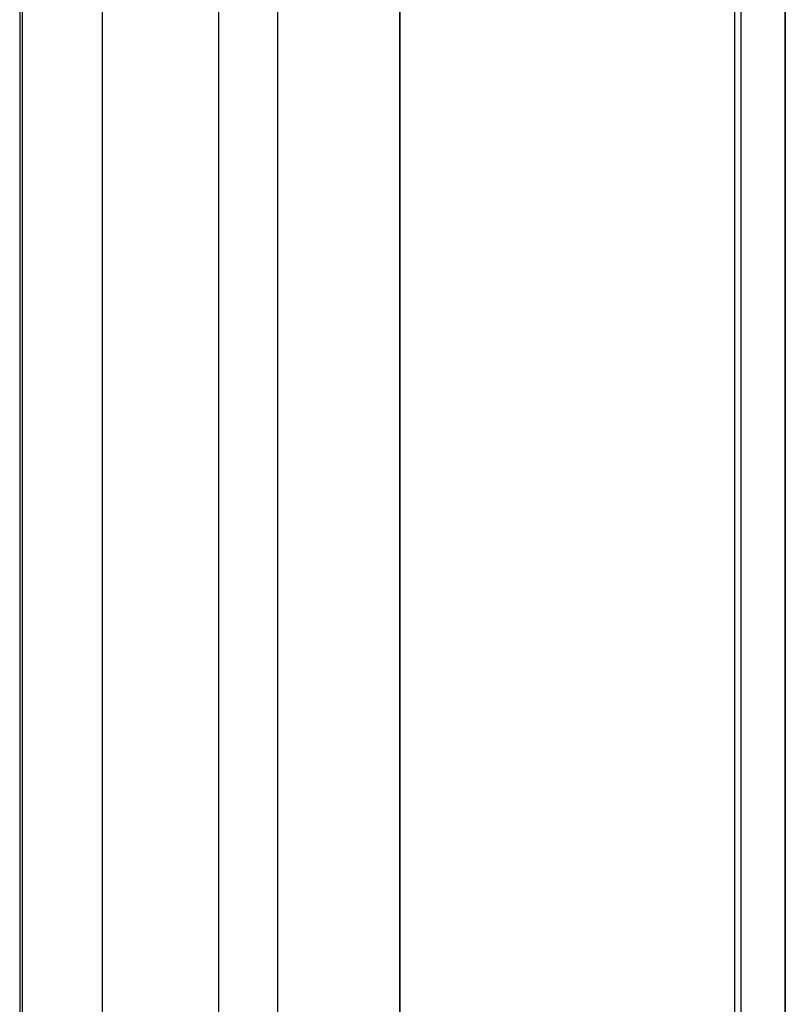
# Model space of a CAD drawing. Header units: millimetres. Extents: x -365 to 365, y 0 to 720.
# Tile 15 of 256: x -364.97 to -361, y 367.55 to 372.66. Entities that reach past the tile are written whole.
import ezdxf

# ---------------------------------------------------------------- set-up
doc = ezdxf.new("R2010")
doc.units = ezdxf.units.MM
doc.header["$MEASUREMENT"] = 0
doc.layers.add('IGES LEVEL 41', color=7, linetype='Continuous')

msp = doc.modelspace()

# ---------------------------------------------------------------- linework, layer by layer
at = {"layer": 'IGES LEVEL 41'}
for points in [[(-363, 629, -321), (-363, 452, -321), (-363, 275, -321)], [(-363, 625, 317), (-363, 452, 317), (-363, 279, 317)], [(-363, 279, -317), (-363, 452, -317), (-363, 625, -317)], [(-361, 625, -319), (-361, 451, -319), (-361, 277, -319)], [(-361, 277, 319), (-361, 451, 319), (-361, 625, 319)]]:
    msp.add_open_spline(points, degree=2, dxfattribs=at)
at = {"layer": 'IGES LEVEL 41', "color": 253}
for points in [[(-363, 275, -321), (-363, 452, -321), (-363, 629, -321)], [(-363, 629, -321), (-363, 452, -321), (-363, 275, -321)], [(-363.6361, 628.8961, 320.8961), (-363.6361, 452, 320.8961), (-363.6361, 275.1039, 320.8961)], [(-364.546, 628.2688, -320.2688), (-364.546, 452, -320.2688), (-364.546, 275.7312, -320.2688)], [(-361.2644, 627.9938, -319.9938), (-361.2644, 452, -319.9938), (-361.2644, 276.0062, -319.9938)], [(-361.2311, 627.9333, 319.9333), (-361.2311, 452, 319.9333), (-361.2311, 276.0667, 319.9333)], [(-364.9739, 626.6778, 318.6777), (-364.9739, 452, 318.6777), (-364.9739, 277.3223, 318.6777)], [(-364.9616, 626.6098, -318.6098), (-364.9616, 452, -318.6098), (-364.9616, 277.3902, -318.6098)], [(-363.9428, 625.2363, -317.2362), (-363.9428, 452, -317.2362), (-363.9428, 278.7637, -317.2362)], [(-363, 279, -317), (-363, 452, -317), (-363, 625, -317)], [(-363, 625, 317), (-363, 452, 317), (-363, 279, 317)], [(-363, 279), (-363, 452), (-363, 625)], [(-363, 625, 317), (-363, 452, 317), (-363, 279, 317)], [(-363, 279, -317), (-363, 452, -317), (-363, 625, -317)], [(-361, 277, 319), (-361, 451, 319), (-361, 625, 319)], [(-361, 625, -319), (-361, 451, -319), (-361, 277, -319)], [(-361, 625, -319), (-361, 451, -319), (-361, 277, -319)], [(-361, 277, 319), (-361, 451, 319), (-361, 625, 319)]]:
    msp.add_open_spline(points, degree=2, dxfattribs=at)

doc.saveas('drawing.dxf')
